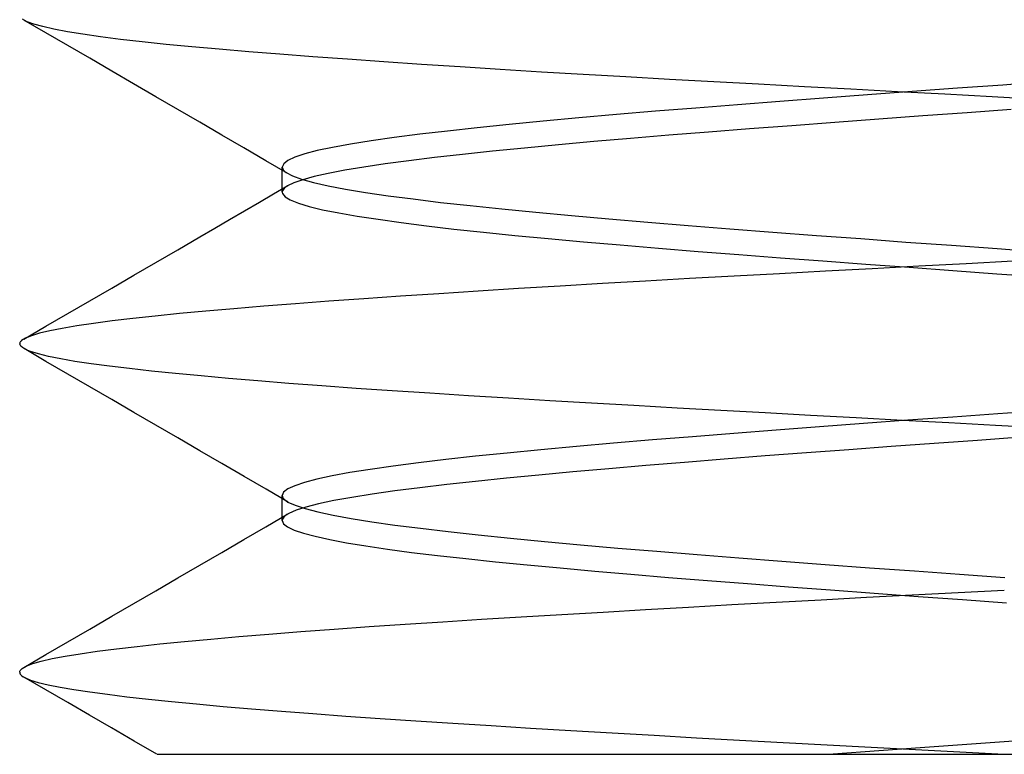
# Model space of a CAD drawing. Header units: millimetres. Extents: x 0 to 93, y 0 to 191.
# Tile 134 of 148: x 84.1 to 85.6, y 184.8 to 185.92. Entities that reach past the tile are written whole.
import ezdxf

# ---------------------------------------------------------------- set-up
doc = ezdxf.new("R2010")
doc.units = ezdxf.units.MM
doc.layers.add('MAIN-2', color=7, linetype='Continuous')

msp = doc.modelspace()

# ---------------------------------------------------------------- linework, layer by layer
at = {"layer": 'MAIN-2'}
for p, q in [((84.1115, 185.9154), (84.1045, 185.9191)), ((84.1115, 185.9154), (84.1045, 185.9191)), ((84.1399, 185.8985), (84.1064, 185.9179)), ((84.1399, 185.8985), (84.1064, 185.9179)), ((84.1218, 185.9117), (84.1115, 185.9154)), ((84.1218, 185.9117), (84.1115, 185.9154)), ((84.1355, 185.9079), (84.1218, 185.9117)), ((84.1355, 185.9079), (84.1218, 185.9117)), ((84.1524, 185.9041), (84.1355, 185.9079)), ((84.1524, 185.9041), (84.1355, 185.9079)), ((84.1733, 185.8791), (84.1399, 185.8985)), ((84.1733, 185.8791), (84.1399, 185.8985)), ((84.1728, 185.9002), (84.1524, 185.9041)), ((84.1728, 185.9002), (84.1524, 185.9041)), ((84.1965, 185.8963), (84.1728, 185.9002)), ((84.1965, 185.8963), (84.1728, 185.9002)), ((84.2235, 185.8924), (84.1965, 185.8963)), ((84.2235, 185.8924), (84.1965, 185.8963)), ((84.2537, 185.8885), (84.2235, 185.8924)), ((84.2537, 185.8885), (84.2235, 185.8924)), ((84.2068, 185.8597), (84.1733, 185.8791)), ((84.2068, 185.8597), (84.1733, 185.8791)), ((84.287, 185.8847), (84.2537, 185.8885)), ((84.287, 185.8847), (84.2537, 185.8885)), ((84.3232, 185.8809), (84.287, 185.8847)), ((84.3232, 185.8809), (84.287, 185.8847)), ((84.3623, 185.8772), (84.3232, 185.8809)), ((84.3623, 185.8772), (84.3232, 185.8809)), ((84.4042, 185.8735), (84.3623, 185.8772)), ((84.4042, 185.8735), (84.3623, 185.8772)), ((84.2403, 185.8403), (84.2068, 185.8597)), ((84.2403, 185.8403), (84.2068, 185.8597)), ((84.449, 185.8697), (84.4042, 185.8735)), ((84.449, 185.8697), (84.4042, 185.8735)), ((84.4966, 185.8659), (84.449, 185.8697)), ((84.4966, 185.8659), (84.449, 185.8697)), ((84.5468, 185.8621), (84.4966, 185.8659)), ((84.5468, 185.8621), (84.4966, 185.8659)), ((84.5996, 185.8583), (84.5468, 185.8621)), ((84.5996, 185.8583), (84.5468, 185.8621)), ((84.6547, 185.8544), (84.5996, 185.8583)), ((84.6547, 185.8544), (84.5996, 185.8583)), ((84.7121, 185.8504), (84.6547, 185.8544)), ((84.7121, 185.8504), (84.6547, 185.8544)), ((84.7713, 185.8465), (84.7121, 185.8504)), ((84.7713, 185.8465), (84.7121, 185.8504)), ((84.8323, 185.8427), (84.7713, 185.8465)), ((84.8323, 185.8427), (84.7713, 185.8465)), ((84.2738, 185.8208), (84.2403, 185.8403)), ((84.2738, 185.8208), (84.2403, 185.8403)), ((84.8948, 185.8388), (84.8323, 185.8427)), ((84.8948, 185.8388), (84.8323, 185.8427)), ((84.9586, 185.835), (84.8948, 185.8388)), ((84.9586, 185.835), (84.8948, 185.8388)), ((85.0237, 185.8313), (84.9586, 185.835)), ((85.0237, 185.8313), (84.9586, 185.835)), ((85.0899, 185.8276), (85.0237, 185.8313)), ((85.0899, 185.8276), (85.0237, 185.8313)), ((84.3074, 185.8013), (84.2738, 185.8208)), ((84.3074, 185.8013), (84.2738, 185.8208)), ((85.1573, 185.8239), (85.0899, 185.8276)), ((85.1573, 185.8239), (85.0899, 185.8276)), ((85.2258, 185.8202), (85.1573, 185.8239)), ((85.2258, 185.8202), (85.1573, 185.8239)), ((85.2955, 185.8164), (85.2258, 185.8202)), ((85.2955, 185.8164), (85.2258, 185.8202)), ((85.3662, 185.8126), (85.2955, 185.8164)), ((85.3662, 185.8126), (85.2955, 185.8164)), ((85.5976, 185.819), (85.5286, 185.814)), ((85.5976, 185.819), (85.5286, 185.814)), ((85.6667, 185.824), (85.5976, 185.819)), ((85.6667, 185.824), (85.5976, 185.819)), ((84.341, 185.7818), (84.3074, 185.8013)), ((84.341, 185.7818), (84.3074, 185.8013)), ((85.3918, 185.804), (85.3245, 185.799)), ((85.3918, 185.804), (85.3245, 185.799)), ((85.4375, 185.8088), (85.3662, 185.8126)), ((85.4375, 185.8088), (85.3662, 185.8126)), ((85.4599, 185.809), (85.3918, 185.804)), ((85.4599, 185.809), (85.3918, 185.804)), ((85.5093, 185.8049), (85.4375, 185.8088)), ((85.5093, 185.8049), (85.4375, 185.8088)), ((85.5286, 185.814), (85.4599, 185.809)), ((85.5286, 185.814), (85.4599, 185.809)), ((85.5813, 185.801), (85.5093, 185.8049)), ((85.5813, 185.801), (85.5093, 185.8049)), ((85.6534, 185.7971), (85.5813, 185.801)), ((85.6534, 185.7971), (85.5813, 185.801)), ((85.1934, 185.789), (85.1301, 185.784)), ((85.1934, 185.789), (85.1301, 185.784)), ((85.2582, 185.794), (85.1934, 185.789)), ((85.2582, 185.794), (85.1934, 185.789)), ((85.3245, 185.799), (85.2582, 185.794)), ((85.3245, 185.799), (85.2582, 185.794)), ((84.3745, 185.7623), (84.341, 185.7818)), ((84.3745, 185.7623), (84.341, 185.7818)), ((85.0092, 185.774), (84.9521, 185.769)), ((85.0092, 185.774), (84.9521, 185.769)), ((85.0686, 185.779), (85.0092, 185.774)), ((85.0686, 185.779), (85.0092, 185.774)), ((85.1301, 185.784), (85.0686, 185.779)), ((85.1301, 185.784), (85.0686, 185.779)), ((85.4758, 185.772), (85.4087, 185.767)), ((85.4758, 185.772), (85.4087, 185.767)), ((85.5433, 185.7769), (85.4758, 185.772)), ((85.5433, 185.7769), (85.4758, 185.772)), ((85.6106, 185.7818), (85.5433, 185.7769)), ((85.6106, 185.7818), (85.5433, 185.7769)), ((84.408, 185.7428), (84.3745, 185.7623)), ((84.408, 185.7428), (84.3745, 185.7623)), ((84.8459, 185.759), (84.7972, 185.754)), ((84.8459, 185.759), (84.7972, 185.754)), ((84.8976, 185.764), (84.8459, 185.759)), ((84.8976, 185.764), (84.8459, 185.759)), ((84.9521, 185.769), (84.8976, 185.764)), ((84.9521, 185.769), (84.8976, 185.764)), ((85.2765, 185.7571), (85.2121, 185.7522)), ((85.2765, 185.7571), (85.2121, 185.7522)), ((85.3421, 185.7621), (85.2765, 185.7571)), ((85.3421, 185.7621), (85.2765, 185.7571)), ((85.4087, 185.767), (85.3421, 185.7621)), ((85.4087, 185.767), (85.3421, 185.7621)), ((84.4415, 185.7234), (84.408, 185.7428)), ((84.4415, 185.7234), (84.408, 185.7428)), ((84.7095, 185.744), (84.6708, 185.739)), ((84.7095, 185.744), (84.6708, 185.739)), ((84.7517, 185.749), (84.7095, 185.744)), ((84.7517, 185.749), (84.7095, 185.744)), ((84.7972, 185.754), (84.7517, 185.749)), ((84.7972, 185.754), (84.7517, 185.749)), ((85.0889, 185.7425), (85.0306, 185.7377)), ((85.0889, 185.7425), (85.0306, 185.7377)), ((85.1495, 185.7474), (85.0889, 185.7425)), ((85.1495, 185.7474), (85.0889, 185.7425)), ((85.2121, 185.7522), (85.1495, 185.7474)), ((85.2121, 185.7522), (85.1495, 185.7474)), ((84.6043, 185.7291), (84.5769, 185.7241)), ((84.6043, 185.7291), (84.5769, 185.7241)), ((84.6357, 185.7341), (84.6043, 185.7291)), ((84.6357, 185.7341), (84.6043, 185.7291)), ((84.6708, 185.739), (84.6357, 185.7341)), ((84.6708, 185.739), (84.6357, 185.7341)), ((84.9209, 185.728), (84.8693, 185.7231)), ((84.9209, 185.728), (84.8693, 185.7231)), ((84.9746, 185.7329), (84.9209, 185.728)), ((84.9746, 185.7329), (84.9209, 185.728)), ((85.0306, 185.7377), (84.9746, 185.7329)), ((85.0306, 185.7377), (84.9746, 185.7329)), ((84.4751, 185.7038), (84.4415, 185.7234)), ((84.4751, 185.7038), (84.4415, 185.7234)), ((84.5344, 185.7141), (84.5194, 185.7091)), ((84.5344, 185.7141), (84.5194, 185.7091)), ((84.5535, 185.7191), (84.5344, 185.7141)), ((84.5535, 185.7191), (84.5344, 185.7141)), ((84.5769, 185.7241), (84.5535, 185.7191)), ((84.5769, 185.7241), (84.5535, 185.7191)), ((84.7746, 185.7133), (84.732, 185.7086)), ((84.7746, 185.7133), (84.732, 185.7086)), ((84.8204, 185.7182), (84.7746, 185.7133)), ((84.8204, 185.7182), (84.7746, 185.7133)), ((84.8693, 185.7231), (84.8204, 185.7182)), ((84.8693, 185.7231), (84.8204, 185.7182)), ((84.5086, 185.6843), (84.4751, 185.7038)), ((84.5086, 185.6843), (84.4751, 185.7038)), ((84.5023, 185.6991), (84.5002, 185.6941)), ((84.5023, 185.6991), (84.5002, 185.6941)), ((84.5088, 185.7041), (84.5023, 185.6991)), ((84.5088, 185.7041), (84.5023, 185.6991)), ((84.5194, 185.7091), (84.5088, 185.7041)), ((84.5194, 185.7091), (84.5088, 185.7041)), ((84.6571, 185.699), (84.6245, 185.6942)), ((84.6571, 185.699), (84.6245, 185.6942)), ((84.6929, 185.7038), (84.6571, 185.699)), ((84.6929, 185.7038), (84.6571, 185.699)), ((84.732, 185.7086), (84.6929, 185.7038)), ((84.732, 185.7086), (84.6929, 185.7038)), ((84.5002, 185.6941), (84.5004, 185.6927)), ((84.5002, 185.6909), (84.5002, 185.6941)), ((84.5002, 185.6941), (84.5004, 185.6927)), ((84.5002, 185.6909), (84.5002, 185.6941)), ((84.5002, 185.6877), (84.5002, 185.6909)), ((84.5002, 185.6877), (84.5002, 185.6909)), ((84.5002, 185.6845), (84.5002, 185.6877)), ((84.5002, 185.6845), (84.5002, 185.6877)), ((84.5002, 185.6813), (84.5002, 185.6845)), ((84.5002, 185.6813), (84.5002, 185.6845)), ((84.5002, 185.6781), (84.5002, 185.6813)), ((84.5002, 185.6781), (84.5002, 185.6813)), ((84.5004, 185.6927), (84.5009, 185.6913)), ((84.5004, 185.6927), (84.5009, 185.6913)), ((84.5009, 185.6913), (84.5017, 185.6899)), ((84.5009, 185.6913), (84.5017, 185.6899)), ((84.5017, 185.6899), (84.5029, 185.6885)), ((84.5017, 185.6899), (84.5029, 185.6885)), ((84.5029, 185.6885), (84.5044, 185.6871)), ((84.5029, 185.6885), (84.5044, 185.6871)), ((84.5044, 185.6871), (84.5062, 185.6857)), ((84.5044, 185.6871), (84.5062, 185.6857)), ((84.5062, 185.6857), (84.5156, 185.6807)), ((84.5062, 185.6857), (84.5156, 185.6807)), ((84.5156, 185.6807), (84.5295, 185.6757)), ((84.5156, 185.6807), (84.5295, 185.6757)), ((84.5488, 185.6797), (84.5313, 185.6749)), ((84.5488, 185.6797), (84.5313, 185.6749)), ((84.5702, 185.6845), (84.5488, 185.6797)), ((84.5702, 185.6845), (84.5488, 185.6797)), ((84.5955, 185.6894), (84.5702, 185.6845)), ((84.5955, 185.6894), (84.5702, 185.6845)), ((84.6245, 185.6942), (84.5955, 185.6894)), ((84.6245, 185.6942), (84.5955, 185.6894)), ((84.4869, 185.6532), (84.5086, 185.6658)), ((84.4869, 185.6532), (84.5086, 185.6658)), ((84.5002, 185.675), (84.5002, 185.6781)), ((84.5002, 185.675), (84.5002, 185.6781)), ((84.5002, 185.6718), (84.5002, 185.675)), ((84.5002, 185.6718), (84.5002, 185.675)), ((84.5002, 185.6686), (84.5002, 185.6718)), ((84.5002, 185.6686), (84.5002, 185.6718)), ((84.5002, 185.6654), (84.5002, 185.6686)), ((84.5002, 185.6654), (84.5002, 185.6686)), ((84.5002, 185.6622), (84.5002, 185.6654)), ((84.5002, 185.6622), (84.5002, 185.6654)), ((84.5079, 185.6654), (84.5051, 185.6635)), ((84.5079, 185.6654), (84.5051, 185.6635)), ((84.5177, 185.6701), (84.5079, 185.6654)), ((84.5177, 185.6701), (84.5079, 185.6654)), ((84.5313, 185.6749), (84.5177, 185.6701)), ((84.5313, 185.6749), (84.5177, 185.6701)), ((84.5295, 185.6757), (84.5476, 185.6706)), ((84.5295, 185.6757), (84.5476, 185.6706)), ((84.5476, 185.6706), (84.5701, 185.6656)), ((84.5476, 185.6706), (84.5701, 185.6656)), ((84.5701, 185.6656), (84.5966, 185.6606)), ((84.5701, 185.6656), (84.5966, 185.6606)), ((84.4653, 185.6406), (84.4869, 185.6532)), ((84.4653, 185.6406), (84.4869, 185.6532)), ((84.5002, 185.6591), (84.5002, 185.6622)), ((84.5002, 185.6591), (84.5002, 185.6622)), ((84.5002, 185.6559), (84.5002, 185.6591)), ((84.5002, 185.6559), (84.5002, 185.6591)), ((84.5005, 185.6577), (84.5002, 185.6558)), ((84.5005, 185.6577), (84.5002, 185.6558)), ((84.5002, 185.6558), (84.5006, 185.6538)), ((84.5002, 185.6558), (84.5006, 185.6538)), ((84.5014, 185.6596), (84.5005, 185.6577)), ((84.5014, 185.6596), (84.5005, 185.6577)), ((84.5006, 185.6538), (84.5044, 185.6489)), ((84.5006, 185.6538), (84.5044, 185.6489)), ((84.5029, 185.6616), (84.5014, 185.6596)), ((84.5029, 185.6616), (84.5014, 185.6596)), ((84.5051, 185.6635), (84.5029, 185.6616)), ((84.5051, 185.6635), (84.5029, 185.6616)), ((84.5966, 185.6606), (84.6271, 185.6555)), ((84.5966, 185.6606), (84.6271, 185.6555)), ((84.6271, 185.6555), (84.6614, 185.6505)), ((84.6271, 185.6555), (84.6614, 185.6505)), ((84.6614, 185.6505), (84.6995, 185.6455)), ((84.6614, 185.6505), (84.6995, 185.6455)), ((84.4426, 185.6274), (84.4653, 185.6406)), ((84.4426, 185.6274), (84.4653, 185.6406)), ((84.5044, 185.6489), (84.5124, 185.644)), ((84.5044, 185.6489), (84.5124, 185.644)), ((84.5124, 185.644), (84.5247, 185.639)), ((84.5124, 185.644), (84.5247, 185.639)), ((84.5247, 185.639), (84.5411, 185.6341)), ((84.5247, 185.639), (84.5411, 185.6341)), ((84.6995, 185.6455), (84.7412, 185.6404)), ((84.6995, 185.6455), (84.7412, 185.6404)), ((84.7412, 185.6404), (84.7863, 185.6354)), ((84.7412, 185.6404), (84.7863, 185.6354)), ((84.7863, 185.6354), (84.8348, 185.6304)), ((84.7863, 185.6354), (84.8348, 185.6304)), ((84.4199, 185.6142), (84.4426, 185.6274)), ((84.4199, 185.6142), (84.4426, 185.6274)), ((84.5411, 185.6341), (84.5616, 185.6292)), ((84.5411, 185.6341), (84.5616, 185.6292)), ((84.5616, 185.6292), (84.5861, 185.6243)), ((84.5616, 185.6292), (84.5861, 185.6243)), ((84.5861, 185.6243), (84.6142, 185.6194)), ((84.5861, 185.6243), (84.6142, 185.6194)), ((84.6142, 185.6194), (84.646, 185.6146)), ((84.6142, 185.6194), (84.646, 185.6146)), ((84.8348, 185.6304), (84.8863, 185.6253)), ((84.8348, 185.6304), (84.8863, 185.6253)), ((84.8863, 185.6253), (84.9407, 185.6203)), ((84.8863, 185.6253), (84.9407, 185.6203)), ((84.9407, 185.6203), (84.9977, 185.6152)), ((84.9407, 185.6203), (84.9977, 185.6152)), ((84.3972, 185.601), (84.4199, 185.6142)), ((84.3972, 185.601), (84.4199, 185.6142)), ((84.646, 185.6146), (84.6813, 185.6097)), ((84.646, 185.6146), (84.6813, 185.6097)), ((84.6813, 185.6097), (84.7199, 185.6048)), ((84.6813, 185.6097), (84.7199, 185.6048)), ((84.7199, 185.6048), (84.7617, 185.5998)), ((84.7199, 185.6048), (84.7617, 185.5998)), ((84.9977, 185.6152), (85.0571, 185.6102)), ((84.9977, 185.6152), (85.0571, 185.6102)), ((85.0571, 185.6102), (85.1187, 185.6052)), ((85.0571, 185.6102), (85.1187, 185.6052)), ((85.1187, 185.6052), (85.1821, 185.6001)), ((85.1187, 185.6052), (85.1821, 185.6001)), ((84.3745, 185.5878), (84.3972, 185.601)), ((84.3745, 185.5878), (84.3972, 185.601)), ((84.7617, 185.5998), (84.8067, 185.595)), ((84.7617, 185.5998), (84.8067, 185.595)), ((84.8067, 185.595), (84.8546, 185.5901)), ((84.8067, 185.595), (84.8546, 185.5901)), ((84.8546, 185.5901), (84.9053, 185.5853)), ((84.8546, 185.5901), (84.9053, 185.5853)), ((85.1821, 185.6001), (85.2472, 185.5951)), ((85.1821, 185.6001), (85.2472, 185.5951)), ((85.2472, 185.5951), (85.3138, 185.5901)), ((85.2472, 185.5951), (85.3138, 185.5901)), ((85.3138, 185.5901), (85.3816, 185.5851)), ((85.3138, 185.5901), (85.3816, 185.5851)), ((84.341, 185.5683), (84.3745, 185.5878)), ((84.341, 185.5683), (84.3745, 185.5878)), ((84.9053, 185.5853), (84.9589, 185.5805)), ((84.9053, 185.5853), (84.9589, 185.5805)), ((84.9589, 185.5805), (85.015, 185.5757)), ((84.9589, 185.5805), (85.015, 185.5757)), ((85.015, 185.5757), (85.0734, 185.5707)), ((85.015, 185.5757), (85.0734, 185.5707)), ((85.3816, 185.5851), (85.4502, 185.58)), ((85.3816, 185.5851), (85.4502, 185.58)), ((85.4502, 185.58), (85.5194, 185.575)), ((85.4502, 185.58), (85.5194, 185.575)), ((85.5194, 185.575), (85.5889, 185.5699)), ((85.5194, 185.575), (85.5889, 185.5699)), ((84.3074, 185.5489), (84.341, 185.5683)), ((84.3074, 185.5489), (84.341, 185.5683)), ((85.0734, 185.5707), (85.1337, 185.5658)), ((85.0734, 185.5707), (85.1337, 185.5658)), ((85.1337, 185.5658), (85.1956, 185.5609)), ((85.1337, 185.5658), (85.1956, 185.5609)), ((85.1956, 185.5609), (85.2589, 185.556)), ((85.1956, 185.5609), (85.2589, 185.556)), ((85.5889, 185.5699), (85.6585, 185.5649)), ((85.5889, 185.5699), (85.6585, 185.5649)), ((84.2739, 185.5294), (84.3074, 185.5489)), ((84.2739, 185.5294), (84.3074, 185.5489)), ((85.2589, 185.556), (85.3234, 185.5511)), ((85.2589, 185.556), (85.3234, 185.5511)), ((85.3234, 185.5511), (85.3889, 185.5463)), ((85.3234, 185.5511), (85.3889, 185.5463)), ((85.3889, 185.5463), (85.455, 185.5415)), ((85.3889, 185.5463), (85.455, 185.5415)), ((85.5418, 185.5469), (85.47, 185.5431)), ((85.5418, 185.5469), (85.47, 185.5431)), ((85.6137, 185.5507), (85.5418, 185.5469)), ((85.6137, 185.5507), (85.5418, 185.5469)), ((84.2403, 185.5099), (84.2739, 185.5294)), ((84.2403, 185.5099), (84.2739, 185.5294)), ((85.2578, 185.5317), (85.1887, 185.528)), ((85.2578, 185.5317), (85.1887, 185.528)), ((85.3278, 185.5355), (85.2578, 185.5317)), ((85.3278, 185.5355), (85.2578, 185.5317)), ((85.3986, 185.5393), (85.3278, 185.5355)), ((85.3986, 185.5393), (85.3278, 185.5355)), ((85.47, 185.5431), (85.3986, 185.5393)), ((85.47, 185.5431), (85.3986, 185.5393)), ((85.455, 185.5415), (85.5217, 185.5367)), ((85.455, 185.5415), (85.5217, 185.5367)), ((85.5217, 185.5367), (85.5885, 185.5318)), ((85.5217, 185.5367), (85.5885, 185.5318)), ((85.5885, 185.5318), (85.6555, 185.5269)), ((85.5885, 185.5318), (85.6555, 185.5269)), ((84.9879, 185.5166), (84.9234, 185.5128)), ((84.9879, 185.5166), (84.9234, 185.5128)), ((85.0537, 185.5204), (84.9879, 185.5166)), ((85.0537, 185.5204), (84.9879, 185.5166)), ((85.1207, 185.5242), (85.0537, 185.5204)), ((85.1207, 185.5242), (85.0537, 185.5204)), ((85.1887, 185.528), (85.1207, 185.5242)), ((85.1887, 185.528), (85.1207, 185.5242)), ((84.2068, 185.4905), (84.2403, 185.5099)), ((84.2068, 185.4905), (84.2403, 185.5099)), ((84.7385, 185.5013), (84.6805, 185.4975)), ((84.7385, 185.5013), (84.6805, 185.4975)), ((84.7985, 185.5052), (84.7385, 185.5013)), ((84.7985, 185.5052), (84.7385, 185.5013)), ((84.8602, 185.509), (84.7985, 185.5052)), ((84.8602, 185.509), (84.7985, 185.5052)), ((84.9234, 185.5128), (84.8602, 185.509)), ((84.9234, 185.5128), (84.8602, 185.509)), ((84.1734, 185.4711), (84.2068, 185.4905)), ((84.1734, 185.4711), (84.2068, 185.4905)), ((84.5202, 185.486), (84.472, 185.4823)), ((84.5202, 185.486), (84.472, 185.4823)), ((84.5711, 185.4898), (84.5202, 185.486)), ((84.5711, 185.4898), (84.5202, 185.486)), ((84.6246, 185.4937), (84.5711, 185.4898)), ((84.6246, 185.4937), (84.5711, 185.4898)), ((84.6805, 185.4975), (84.6246, 185.4937)), ((84.6805, 185.4975), (84.6246, 185.4937)), ((84.1399, 185.4517), (84.1734, 185.4711)), ((84.1399, 185.4517), (84.1734, 185.4711)), ((84.3438, 185.4711), (84.3067, 185.4673)), ((84.3438, 185.4711), (84.3067, 185.4673)), ((84.3837, 185.4748), (84.3438, 185.4711)), ((84.3837, 185.4748), (84.3438, 185.4711)), ((84.4264, 185.4785), (84.3837, 185.4748)), ((84.4264, 185.4785), (84.3837, 185.4748)), ((84.472, 185.4823), (84.4264, 185.4785)), ((84.472, 185.4823), (84.4264, 185.4785)), ((84.2124, 185.456), (84.1871, 185.4522)), ((84.2124, 185.456), (84.1871, 185.4522)), ((84.2409, 185.4598), (84.2124, 185.456)), ((84.2409, 185.4598), (84.2124, 185.456)), ((84.2724, 185.4636), (84.2409, 185.4598)), ((84.2724, 185.4636), (84.2409, 185.4598)), ((84.3067, 185.4673), (84.2724, 185.4636)), ((84.3067, 185.4673), (84.2724, 185.4636)), ((84.1065, 185.4323), (84.1399, 185.4517)), ((84.1065, 185.4323), (84.1399, 185.4517)), ((84.1304, 185.441), (84.118, 185.4373)), ((84.1304, 185.441), (84.118, 185.4373)), ((84.146, 185.4447), (84.1304, 185.441)), ((84.146, 185.4447), (84.1304, 185.441)), ((84.1649, 185.4484), (84.146, 185.4447)), ((84.1649, 185.4484), (84.146, 185.4447)), ((84.1871, 185.4522), (84.1649, 185.4484)), ((84.1871, 185.4522), (84.1649, 185.4484)), ((84.1003, 185.4259), (84.1002, 185.4252)), ((84.1003, 185.4259), (84.1002, 185.4252)), ((84.1007, 185.4232), (84.1002, 185.4252)), ((84.1007, 185.4232), (84.1002, 185.4252)), ((84.1006, 185.4268), (84.1003, 185.4259)), ((84.1006, 185.4268), (84.1003, 185.4259)), ((84.101, 185.4276), (84.1006, 185.4268)), ((84.101, 185.4276), (84.1006, 185.4268)), ((84.1015, 185.4283), (84.101, 185.4276)), ((84.1015, 185.4283), (84.101, 185.4276)), ((84.1022, 185.4291), (84.1015, 185.4283)), ((84.1022, 185.4291), (84.1015, 185.4283)), ((84.103, 185.4299), (84.1022, 185.4291)), ((84.103, 185.4299), (84.1022, 185.4291)), ((84.1089, 185.4336), (84.103, 185.4299)), ((84.1089, 185.4336), (84.103, 185.4299)), ((84.118, 185.4373), (84.1089, 185.4336)), ((84.118, 185.4373), (84.1089, 185.4336)), ((84.102, 185.4212), (84.1007, 185.4232)), ((84.102, 185.4212), (84.1007, 185.4232)), ((84.1043, 185.4193), (84.102, 185.4212)), ((84.1043, 185.4193), (84.102, 185.4212)), ((84.1075, 185.4173), (84.1043, 185.4193)), ((84.1075, 185.4173), (84.1043, 185.4193)), ((84.1402, 185.3983), (84.1068, 185.4177)), ((84.1402, 185.3983), (84.1068, 185.4177)), ((84.1116, 185.4153), (84.1075, 185.4173)), ((84.1116, 185.4153), (84.1075, 185.4173)), ((84.1167, 185.4133), (84.1116, 185.4153)), ((84.1167, 185.4133), (84.1116, 185.4153)), ((84.1287, 185.4095), (84.1167, 185.4133)), ((84.1287, 185.4095), (84.1167, 185.4133)), ((84.1441, 185.4057), (84.1287, 185.4095)), ((84.1441, 185.4057), (84.1287, 185.4095)), ((84.1737, 185.3789), (84.1402, 185.3983)), ((84.1737, 185.3789), (84.1402, 185.3983)), ((84.1627, 185.4019), (84.1441, 185.4057)), ((84.1627, 185.4019), (84.1441, 185.4057)), ((84.1844, 185.3981), (84.1627, 185.4019)), ((84.1844, 185.3981), (84.1627, 185.4019)), ((84.2091, 185.3945), (84.1844, 185.3981)), ((84.2091, 185.3945), (84.1844, 185.3981)), ((84.2369, 185.3908), (84.2091, 185.3945)), ((84.2369, 185.3908), (84.2091, 185.3945)), ((84.2676, 185.3872), (84.2369, 185.3908)), ((84.2676, 185.3872), (84.2369, 185.3908)), ((84.3011, 185.3835), (84.2676, 185.3872)), ((84.3011, 185.3835), (84.2676, 185.3872)), ((84.3374, 185.3799), (84.3011, 185.3835)), ((84.3374, 185.3799), (84.3011, 185.3835)), ((84.3764, 185.3762), (84.3374, 185.3799)), ((84.3764, 185.3762), (84.3374, 185.3799)), ((84.2072, 185.3595), (84.1737, 185.3789)), ((84.2072, 185.3595), (84.1737, 185.3789)), ((84.4183, 185.3724), (84.3764, 185.3762)), ((84.4183, 185.3724), (84.3764, 185.3762)), ((84.4629, 185.3686), (84.4183, 185.3724)), ((84.4629, 185.3686), (84.4183, 185.3724)), ((84.5102, 185.3648), (84.4629, 185.3686)), ((84.5102, 185.3648), (84.4629, 185.3686)), ((84.5602, 185.361), (84.5102, 185.3648)), ((84.5602, 185.361), (84.5102, 185.3648)), ((84.2406, 185.34), (84.2072, 185.3595)), ((84.2406, 185.34), (84.2072, 185.3595)), ((84.6127, 185.3572), (84.5602, 185.361)), ((84.6127, 185.3572), (84.5602, 185.361)), ((84.6677, 185.3533), (84.6127, 185.3572)), ((84.6677, 185.3533), (84.6127, 185.3572)), ((84.7248, 185.3496), (84.6677, 185.3533)), ((84.7248, 185.3496), (84.6677, 185.3533)), ((84.784, 185.3458), (84.7248, 185.3496)), ((84.784, 185.3458), (84.7248, 185.3496)), ((84.2742, 185.3206), (84.2406, 185.34)), ((84.2742, 185.3206), (84.2406, 185.34)), ((84.845, 185.3421), (84.784, 185.3458)), ((84.845, 185.3421), (84.784, 185.3458)), ((84.9075, 185.3383), (84.845, 185.3421)), ((84.9075, 185.3383), (84.845, 185.3421)), ((84.9712, 185.3346), (84.9075, 185.3383)), ((84.9712, 185.3346), (84.9075, 185.3383)), ((85.0359, 185.3309), (84.9712, 185.3346)), ((85.0359, 185.3309), (84.9712, 185.3346)), ((84.3077, 185.3011), (84.2742, 185.3206)), ((84.3077, 185.3011), (84.2742, 185.3206)), ((85.1016, 185.3272), (85.0359, 185.3309)), ((85.1016, 185.3272), (85.0359, 185.3309)), ((85.1682, 185.3234), (85.1016, 185.3272)), ((85.1682, 185.3234), (85.1016, 185.3272)), ((85.2359, 185.3197), (85.1682, 185.3234)), ((85.2359, 185.3197), (85.1682, 185.3234)), ((85.3047, 185.3159), (85.2359, 185.3197)), ((85.3047, 185.3159), (85.2359, 185.3197)), ((85.6589, 185.3234), (85.5901, 185.3184)), ((85.6589, 185.3234), (85.5901, 185.3184)), ((85.3743, 185.3121), (85.3047, 185.3159)), ((85.3743, 185.3121), (85.3047, 185.3159)), ((85.4447, 185.3083), (85.3743, 185.3121)), ((85.4447, 185.3083), (85.3743, 185.3121)), ((85.453, 185.3085), (85.3853, 185.3035)), ((85.453, 185.3085), (85.3853, 185.3035)), ((85.5156, 185.3045), (85.4447, 185.3083)), ((85.5156, 185.3045), (85.4447, 185.3083)), ((85.5214, 185.3134), (85.453, 185.3085)), ((85.5214, 185.3134), (85.453, 185.3085)), ((85.5867, 185.3007), (85.5156, 185.3045)), ((85.5867, 185.3007), (85.5156, 185.3045)), ((85.5901, 185.3184), (85.5214, 185.3134)), ((85.5901, 185.3184), (85.5214, 185.3134)), ((84.3413, 185.2816), (84.3077, 185.3011)), ((84.3413, 185.2816), (84.3077, 185.3011)), ((85.2524, 185.2935), (85.1879, 185.2886)), ((85.2524, 185.2935), (85.1879, 185.2886)), ((85.3183, 185.2985), (85.2524, 185.2935)), ((85.3183, 185.2985), (85.2524, 185.2935)), ((85.3853, 185.3035), (85.3183, 185.2985)), ((85.3853, 185.3035), (85.3183, 185.2985)), ((85.6579, 185.297), (85.5867, 185.3007)), ((85.6579, 185.297), (85.5867, 185.3007)), ((84.3748, 185.2621), (84.3413, 185.2816)), ((84.3748, 185.2621), (84.3413, 185.2816)), ((85.0639, 185.2786), (85.0049, 185.2737)), ((85.0639, 185.2786), (85.0049, 185.2737)), ((85.125, 185.2836), (85.0639, 185.2786)), ((85.125, 185.2836), (85.0639, 185.2786)), ((85.1879, 185.2886), (85.125, 185.2836)), ((85.1879, 185.2886), (85.125, 185.2836)), ((85.5591, 185.2779), (85.4933, 185.2731)), ((85.5591, 185.2779), (85.4933, 185.2731)), ((85.6251, 185.2828), (85.5591, 185.2779)), ((85.6251, 185.2828), (85.5591, 185.2779)), ((84.4083, 185.2426), (84.3748, 185.2621)), ((84.4083, 185.2426), (84.3748, 185.2621)), ((84.8942, 185.2637), (84.8429, 185.2587)), ((84.8942, 185.2637), (84.8429, 185.2587)), ((84.9483, 185.2687), (84.8942, 185.2637)), ((84.9483, 185.2687), (84.8942, 185.2637)), ((85.0049, 185.2737), (84.9483, 185.2687)), ((85.0049, 185.2737), (84.9483, 185.2687)), ((85.3631, 185.2636), (85.2989, 185.2589)), ((85.3631, 185.2636), (85.2989, 185.2589)), ((85.4279, 185.2684), (85.3631, 185.2636)), ((85.4279, 185.2684), (85.3631, 185.2636)), ((85.4933, 185.2731), (85.4279, 185.2684)), ((85.4933, 185.2731), (85.4279, 185.2684)), ((84.7494, 185.2488), (84.7075, 185.2438)), ((84.7494, 185.2488), (84.7075, 185.2438)), ((84.7946, 185.2538), (84.7494, 185.2488)), ((84.7946, 185.2538), (84.7494, 185.2488)), ((84.8429, 185.2587), (84.7946, 185.2538)), ((84.8429, 185.2587), (84.7946, 185.2538)), ((85.1128, 185.2445), (85.0541, 185.2396)), ((85.1128, 185.2445), (85.0541, 185.2396)), ((85.1735, 185.2493), (85.1128, 185.2445)), ((85.1735, 185.2493), (85.1128, 185.2445)), ((85.2357, 185.2542), (85.1735, 185.2493)), ((85.2357, 185.2542), (85.1735, 185.2493)), ((85.2989, 185.2589), (85.2357, 185.2542)), ((85.2989, 185.2589), (85.2357, 185.2542)), ((84.4419, 185.2231), (84.4083, 185.2426)), ((84.4419, 185.2231), (84.4083, 185.2426)), ((84.6342, 185.2338), (84.6031, 185.2289)), ((84.6342, 185.2338), (84.6031, 185.2289)), ((84.669, 185.2388), (84.6342, 185.2338)), ((84.669, 185.2388), (84.6342, 185.2338)), ((84.7075, 185.2438), (84.669, 185.2388)), ((84.7075, 185.2438), (84.669, 185.2388)), ((84.943, 185.2299), (84.891, 185.2251)), ((84.943, 185.2299), (84.891, 185.2251)), ((84.9974, 185.2347), (84.943, 185.2299)), ((84.9974, 185.2347), (84.943, 185.2299)), ((85.0541, 185.2396), (84.9974, 185.2347)), ((85.0541, 185.2396), (84.9974, 185.2347)), ((84.4754, 185.2036), (84.4419, 185.2231)), ((84.4754, 185.2036), (84.4419, 185.2231)), ((84.553, 185.2189), (84.5341, 185.2139)), ((84.553, 185.2189), (84.5341, 185.2139)), ((84.576, 185.2239), (84.553, 185.2189)), ((84.576, 185.2239), (84.553, 185.2189)), ((84.6031, 185.2289), (84.576, 185.2239)), ((84.6031, 185.2289), (84.576, 185.2239)), ((84.7947, 185.2156), (84.7506, 185.2108)), ((84.7947, 185.2156), (84.7506, 185.2108)), ((84.8415, 185.2204), (84.7947, 185.2156)), ((84.8415, 185.2204), (84.7947, 185.2156)), ((84.891, 185.2251), (84.8415, 185.2204)), ((84.891, 185.2251), (84.8415, 185.2204)), ((84.5089, 185.1841), (84.4754, 185.2036)), ((84.5089, 185.1841), (84.4754, 185.2036)), ((84.5086, 185.204), (84.5022, 185.199)), ((84.5086, 185.204), (84.5022, 185.199)), ((84.5193, 185.209), (84.5086, 185.204)), ((84.5193, 185.209), (84.5086, 185.204)), ((84.5341, 185.2139), (84.5193, 185.209)), ((84.5341, 185.2139), (84.5193, 185.209)), ((84.6715, 185.201), (84.6369, 185.196)), ((84.6715, 185.201), (84.6369, 185.196)), ((84.7095, 185.2059), (84.6715, 185.201)), ((84.7095, 185.2059), (84.6715, 185.201)), ((84.7506, 185.2108), (84.7095, 185.2059)), ((84.7506, 185.2108), (84.7095, 185.2059)), ((84.5022, 185.199), (84.5001, 185.194)), ((84.5022, 185.199), (84.5001, 185.194)), ((84.5001, 185.194), (84.5003, 185.1924)), ((84.5001, 185.1908), (84.5001, 185.194)), ((84.5001, 185.194), (84.5003, 185.1924)), ((84.5001, 185.1908), (84.5001, 185.194)), ((84.5001, 185.1877), (84.5001, 185.1908)), ((84.5001, 185.1877), (84.5001, 185.1908)), ((84.5001, 185.1845), (84.5001, 185.1877)), ((84.5001, 185.1845), (84.5001, 185.1877)), ((84.5001, 185.1813), (84.5001, 185.1845)), ((84.5001, 185.1813), (84.5001, 185.1845)), ((84.5003, 185.1924), (84.5011, 185.1907)), ((84.5003, 185.1924), (84.5011, 185.1907)), ((84.5011, 185.1907), (84.5023, 185.1891)), ((84.5011, 185.1907), (84.5023, 185.1891)), ((84.5023, 185.1891), (84.5039, 185.1874)), ((84.5023, 185.1891), (84.5039, 185.1874)), ((84.5039, 185.1874), (84.5061, 185.1857)), ((84.5039, 185.1874), (84.5061, 185.1857)), ((84.5061, 185.1857), (84.5088, 185.1841)), ((84.5061, 185.1857), (84.5088, 185.1841)), ((84.5787, 185.1862), (84.5554, 185.1813)), ((84.5787, 185.1862), (84.5554, 185.1813)), ((84.6059, 185.1911), (84.5787, 185.1862)), ((84.6059, 185.1911), (84.5787, 185.1862)), ((84.6369, 185.196), (84.6059, 185.1911)), ((84.6369, 185.196), (84.6059, 185.1911)), ((84.5001, 185.1781), (84.5001, 185.1813)), ((84.5001, 185.1781), (84.5001, 185.1813)), ((84.5001, 185.1749), (84.5001, 185.1781)), ((84.5001, 185.1749), (84.5001, 185.1781)), ((84.5001, 185.1717), (84.5001, 185.1749)), ((84.5001, 185.1717), (84.5001, 185.1749)), ((84.5001, 185.1685), (84.5001, 185.1717)), ((84.5001, 185.1685), (84.5001, 185.1717)), ((84.5088, 185.1841), (84.5197, 185.1791)), ((84.5088, 185.1841), (84.5197, 185.1791)), ((84.5212, 185.1716), (84.5101, 185.1667)), ((84.5212, 185.1716), (84.5101, 185.1667)), ((84.5197, 185.1791), (84.5349, 185.1741)), ((84.5197, 185.1791), (84.5349, 185.1741)), ((84.5363, 185.1765), (84.5212, 185.1716)), ((84.5363, 185.1765), (84.5212, 185.1716)), ((84.5349, 185.1741), (84.5543, 185.1691)), ((84.5349, 185.1741), (84.5543, 185.1691)), ((84.5554, 185.1813), (84.5363, 185.1765)), ((84.5554, 185.1813), (84.5363, 185.1765)), ((84.4753, 185.1465), (84.5088, 185.166)), ((84.4753, 185.1465), (84.5088, 185.166)), ((84.5001, 185.1654), (84.5001, 185.1685)), ((84.5001, 185.1654), (84.5001, 185.1685)), ((84.5001, 185.1622), (84.5001, 185.1654)), ((84.5001, 185.1622), (84.5001, 185.1654)), ((84.5001, 185.159), (84.5001, 185.1622)), ((84.5001, 185.159), (84.5001, 185.1622)), ((84.5001, 185.1558), (84.5001, 185.159)), ((84.5001, 185.1558), (84.5001, 185.159)), ((84.5004, 185.1576), (84.5001, 185.1558)), ((84.5004, 185.1576), (84.5001, 185.1558)), ((84.5001, 185.1558), (84.5021, 185.151)), ((84.5001, 185.1558), (84.5021, 185.151)), ((84.5013, 185.1594), (84.5004, 185.1576)), ((84.5013, 185.1594), (84.5004, 185.1576)), ((84.5026, 185.1613), (84.5013, 185.1594)), ((84.5026, 185.1613), (84.5013, 185.1594)), ((84.5046, 185.1631), (84.5026, 185.1613)), ((84.5046, 185.1631), (84.5026, 185.1613)), ((84.5071, 185.1649), (84.5046, 185.1631)), ((84.5071, 185.1649), (84.5046, 185.1631)), ((84.5101, 185.1667), (84.5071, 185.1649)), ((84.5101, 185.1667), (84.5071, 185.1649)), ((84.5543, 185.1691), (84.5777, 185.1641)), ((84.5543, 185.1691), (84.5777, 185.1641)), ((84.5777, 185.1641), (84.6052, 185.1591)), ((84.5777, 185.1641), (84.6052, 185.1591)), ((84.6052, 185.1591), (84.6366, 185.1541)), ((84.6052, 185.1591), (84.6366, 185.1541)), ((84.4417, 185.127), (84.4753, 185.1465)), ((84.4417, 185.127), (84.4753, 185.1465)), ((84.5021, 185.151), (84.5081, 185.1462)), ((84.5021, 185.151), (84.5081, 185.1462)), ((84.5081, 185.1462), (84.5182, 185.1414)), ((84.5081, 185.1462), (84.5182, 185.1414)), ((84.5182, 185.1414), (84.5323, 185.1367)), ((84.5182, 185.1414), (84.5323, 185.1367)), ((84.6366, 185.1541), (84.6717, 185.1491)), ((84.6366, 185.1541), (84.6717, 185.1491)), ((84.6717, 185.1491), (84.7105, 185.1441)), ((84.6717, 185.1491), (84.7105, 185.1441)), ((84.7105, 185.1441), (84.753, 185.1391)), ((84.7105, 185.1441), (84.753, 185.1391)), ((84.4082, 185.1075), (84.4417, 185.127)), ((84.4082, 185.1075), (84.4417, 185.127)), ((84.5323, 185.1367), (84.5505, 185.1319)), ((84.5323, 185.1367), (84.5505, 185.1319)), ((84.5505, 185.1319), (84.5725, 185.127)), ((84.5505, 185.1319), (84.5725, 185.127)), ((84.5725, 185.127), (84.5982, 185.1221)), ((84.5725, 185.127), (84.5982, 185.1221)), ((84.753, 185.1391), (84.7987, 185.1341)), ((84.753, 185.1391), (84.7987, 185.1341)), ((84.7987, 185.1341), (84.8477, 185.1291)), ((84.7987, 185.1341), (84.8477, 185.1291)), ((84.8477, 185.1291), (84.8996, 185.1241)), ((84.8477, 185.1291), (84.8996, 185.1241)), ((84.5982, 185.1221), (84.6276, 185.1172)), ((84.5982, 185.1221), (84.6276, 185.1172)), ((84.6276, 185.1172), (84.6605, 185.1124)), ((84.6276, 185.1172), (84.6605, 185.1124)), ((84.6605, 185.1124), (84.697, 185.1075)), ((84.6605, 185.1124), (84.697, 185.1075)), ((84.8996, 185.1241), (84.9542, 185.1191)), ((84.8996, 185.1241), (84.9542, 185.1191)), ((84.9542, 185.1191), (85.0114, 185.1141)), ((84.9542, 185.1191), (85.0114, 185.1141)), ((85.0114, 185.1141), (85.0709, 185.1091)), ((85.0114, 185.1141), (85.0709, 185.1091)), ((84.3747, 185.088), (84.4082, 185.1075)), ((84.3747, 185.088), (84.4082, 185.1075)), ((84.697, 185.1075), (84.7368, 185.1027)), ((84.697, 185.1075), (84.7368, 185.1027)), ((84.7368, 185.1027), (84.7797, 185.098)), ((84.7368, 185.1027), (84.7797, 185.098)), ((84.7797, 185.098), (84.8252, 185.0932)), ((84.7797, 185.098), (84.8252, 185.0932)), ((85.0709, 185.1091), (85.1324, 185.1041)), ((85.0709, 185.1091), (85.1324, 185.1041)), ((85.1324, 185.1041), (85.1958, 185.0991)), ((85.1324, 185.1041), (85.1958, 185.0991)), ((85.1958, 185.0991), (85.2609, 185.0941)), ((85.1958, 185.0991), (85.2609, 185.0941)), ((84.3411, 185.0685), (84.3747, 185.088)), ((84.3411, 185.0685), (84.3747, 185.088)), ((84.8252, 185.0932), (84.8731, 185.0885)), ((84.8252, 185.0932), (84.8731, 185.0885)), ((84.8731, 185.0885), (84.9233, 185.0837)), ((84.8731, 185.0885), (84.9233, 185.0837)), ((84.9233, 185.0837), (84.9761, 185.0789)), ((84.9233, 185.0837), (84.9761, 185.0789)), ((85.2609, 185.0941), (85.3273, 185.0891)), ((85.2609, 185.0941), (85.3273, 185.0891)), ((85.3273, 185.0891), (85.3948, 185.0841)), ((85.3273, 185.0891), (85.3948, 185.0841)), ((85.3948, 185.0841), (85.463, 185.0791)), ((85.3948, 185.0841), (85.463, 185.0791)), ((84.3076, 185.049), (84.3411, 185.0685)), ((84.3076, 185.049), (84.3411, 185.0685)), ((84.9761, 185.0789), (85.0313, 185.0741)), ((84.9761, 185.0789), (85.0313, 185.0741)), ((85.0313, 185.0741), (85.0887, 185.0694)), ((85.0313, 185.0741), (85.0887, 185.0694)), ((85.0887, 185.0694), (85.1479, 185.0646)), ((85.0887, 185.0694), (85.1479, 185.0646)), ((85.1479, 185.0646), (85.2088, 185.0599)), ((85.1479, 185.0646), (85.2088, 185.0599)), ((85.463, 185.0791), (85.5319, 185.0741)), ((85.463, 185.0791), (85.5319, 185.0741)), ((85.5319, 185.0741), (85.6009, 185.0691)), ((85.5319, 185.0741), (85.6009, 185.0691)), ((85.2088, 185.0599), (85.2712, 185.0551)), ((85.2088, 185.0599), (85.2712, 185.0551)), ((85.2712, 185.0551), (85.3355, 185.0504)), ((85.2712, 185.0551), (85.3355, 185.0504)), ((85.3355, 185.0504), (85.4016, 185.0454)), ((85.3355, 185.0504), (85.4016, 185.0454)), ((85.5298, 185.0464), (85.6, 185.0501)), ((85.5298, 185.0464), (85.6, 185.0501)), ((84.274, 185.0295), (84.3076, 185.049)), ((84.274, 185.0295), (84.3076, 185.049)), ((85.2526, 185.0316), (85.321, 185.0353)), ((85.2526, 185.0316), (85.321, 185.0353)), ((85.321, 185.0353), (85.3901, 185.039)), ((85.321, 185.0353), (85.3901, 185.039)), ((85.3901, 185.039), (85.4597, 185.0427)), ((85.3901, 185.039), (85.4597, 185.0427)), ((85.4016, 185.0454), (85.4688, 185.0405)), ((85.4016, 185.0454), (85.4688, 185.0405)), ((85.4597, 185.0427), (85.5298, 185.0464)), ((85.4597, 185.0427), (85.5298, 185.0464)), ((85.4688, 185.0405), (85.5363, 185.0355)), ((85.4688, 185.0405), (85.5363, 185.0355)), ((85.5363, 185.0355), (85.6035, 185.0306)), ((85.5363, 185.0355), (85.6035, 185.0306)), ((84.2405, 185.0101), (84.274, 185.0295)), ((84.2405, 185.0101), (84.274, 185.0295)), ((84.989, 185.0166), (85.0534, 185.0204)), ((84.989, 185.0166), (85.0534, 185.0204)), ((85.0534, 185.0204), (85.1188, 185.0241)), ((85.0534, 185.0204), (85.1188, 185.0241)), ((85.1188, 185.0241), (85.1852, 185.0279)), ((85.1188, 185.0241), (85.1852, 185.0279)), ((85.1852, 185.0279), (85.2526, 185.0316)), ((85.1852, 185.0279), (85.2526, 185.0316)), ((84.2071, 184.9906), (84.2405, 185.0101)), ((84.2071, 184.9906), (84.2405, 185.0101)), ((84.7447, 185.0018), (84.8035, 185.0055)), ((84.7447, 185.0018), (84.8035, 185.0055)), ((84.8035, 185.0055), (84.864, 185.0092)), ((84.8035, 185.0055), (84.864, 185.0092)), ((84.864, 185.0092), (84.9259, 185.0129)), ((84.864, 185.0092), (84.9259, 185.0129)), ((84.9259, 185.0129), (84.989, 185.0166)), ((84.9259, 185.0129), (84.989, 185.0166)), ((84.1736, 184.9712), (84.2071, 184.9906)), ((84.1736, 184.9712), (84.2071, 184.9906)), ((84.5283, 184.9869), (84.5793, 184.9906)), ((84.5283, 184.9869), (84.5793, 184.9906)), ((84.5793, 184.9906), (84.6324, 184.9944)), ((84.5793, 184.9906), (84.6324, 184.9944)), ((84.6324, 184.9944), (84.6876, 184.9981)), ((84.6324, 184.9944), (84.6876, 184.9981)), ((84.6876, 184.9981), (84.7447, 185.0018)), ((84.6876, 184.9981), (84.7447, 185.0018)), ((84.351, 184.9717), (84.3911, 184.9755)), ((84.351, 184.9717), (84.3911, 184.9755)), ((84.3911, 184.9755), (84.434, 184.9793)), ((84.3911, 184.9755), (84.434, 184.9793)), ((84.434, 184.9793), (84.4798, 184.9831)), ((84.434, 184.9793), (84.4798, 184.9831)), ((84.4798, 184.9831), (84.5283, 184.9869)), ((84.4798, 184.9831), (84.5283, 184.9869)), ((84.1401, 184.9518), (84.1736, 184.9712)), ((84.1401, 184.9518), (84.1736, 184.9712)), ((84.2183, 184.9568), (84.2474, 184.9605)), ((84.2183, 184.9568), (84.2474, 184.9605)), ((84.2474, 184.9605), (84.2793, 184.9642)), ((84.2474, 184.9605), (84.2793, 184.9642)), ((84.2793, 184.9642), (84.3138, 184.968)), ((84.2793, 184.9642), (84.3138, 184.968)), ((84.3138, 184.968), (84.351, 184.9717)), ((84.3138, 184.968), (84.351, 184.9717)), ((84.1067, 184.9324), (84.1401, 184.9518)), ((84.1067, 184.9324), (84.1401, 184.9518)), ((84.1331, 184.942), (84.1495, 184.9457)), ((84.1331, 184.942), (84.1495, 184.9457)), ((84.1495, 184.9457), (84.1693, 184.9494)), ((84.1495, 184.9457), (84.1693, 184.9494)), ((84.1693, 184.9494), (84.1922, 184.9531)), ((84.1693, 184.9494), (84.1922, 184.9531)), ((84.1922, 184.9531), (84.2183, 184.9568)), ((84.1922, 184.9531), (84.2183, 184.9568)), ((84.1018, 184.9287), (84.1027, 184.9296)), ((84.1018, 184.9287), (84.1027, 184.9296)), ((84.1027, 184.9296), (84.1038, 184.9306)), ((84.1027, 184.9296), (84.1038, 184.9306)), ((84.1038, 184.9306), (84.1102, 184.9344)), ((84.1038, 184.9306), (84.1102, 184.9344)), ((84.1102, 184.9344), (84.12, 184.9382)), ((84.1102, 184.9344), (84.12, 184.9382)), ((84.12, 184.9382), (84.1331, 184.942)), ((84.12, 184.9382), (84.1331, 184.942)), ((84.1002, 184.925), (84.1003, 184.9259)), ((84.1002, 184.925), (84.1003, 184.9259)), ((84.1002, 184.925), (84.1004, 184.9236)), ((84.1002, 184.925), (84.1004, 184.9236)), ((84.1003, 184.9259), (84.1006, 184.9268)), ((84.1003, 184.9259), (84.1006, 184.9268)), ((84.1004, 184.9236), (84.101, 184.9222)), ((84.1004, 184.9236), (84.101, 184.9222)), ((84.1006, 184.9268), (84.1011, 184.9278)), ((84.1006, 184.9268), (84.1011, 184.9278)), ((84.101, 184.9222), (84.1021, 184.9209)), ((84.101, 184.9222), (84.1021, 184.9209)), ((84.1011, 184.9278), (84.1018, 184.9287)), ((84.1011, 184.9278), (84.1018, 184.9287)), ((84.1021, 184.9209), (84.1037, 184.9195)), ((84.1021, 184.9209), (84.1037, 184.9195)), ((84.1037, 184.9195), (84.1056, 184.9181)), ((84.1037, 184.9195), (84.1056, 184.9181)), ((84.1056, 184.9181), (84.1081, 184.9167)), ((84.1056, 184.9181), (84.1081, 184.9167)), ((84.1399, 184.8983), (84.1065, 184.9176)), ((84.1399, 184.8983), (84.1065, 184.9176)), ((84.1081, 184.9167), (84.1167, 184.9131)), ((84.1081, 184.9167), (84.1167, 184.9131)), ((84.1167, 184.9131), (84.1285, 184.9095)), ((84.1167, 184.9131), (84.1285, 184.9095)), ((84.1285, 184.9095), (84.1435, 184.9059)), ((84.1285, 184.9095), (84.1435, 184.9059)), ((84.1435, 184.9059), (84.1616, 184.9022)), ((84.1435, 184.9059), (84.1616, 184.9022)), ((84.1616, 184.9022), (84.1827, 184.8986)), ((84.1616, 184.9022), (84.1827, 184.8986)), ((84.1733, 184.8789), (84.1399, 184.8983)), ((84.1733, 184.8789), (84.1399, 184.8983)), ((84.1827, 184.8986), (84.2068, 184.895)), ((84.1827, 184.8986), (84.2068, 184.895)), ((84.2068, 184.895), (84.2337, 184.8913)), ((84.2068, 184.895), (84.2337, 184.8913)), ((84.2337, 184.8913), (84.2635, 184.8876)), ((84.2337, 184.8913), (84.2635, 184.8876)), ((84.2635, 184.8876), (84.2962, 184.8839)), ((84.2635, 184.8876), (84.2962, 184.8839)), ((84.2067, 184.8595), (84.1733, 184.8789)), ((84.2067, 184.8595), (84.1733, 184.8789)), ((84.2962, 184.8839), (84.3315, 184.8802)), ((84.2962, 184.8839), (84.3315, 184.8802)), ((84.3315, 184.8802), (84.3696, 184.8766)), ((84.3315, 184.8802), (84.3696, 184.8766)), ((84.3696, 184.8766), (84.4102, 184.8729)), ((84.3696, 184.8766), (84.4102, 184.8729)), ((84.4102, 184.8729), (84.4534, 184.8692)), ((84.4102, 184.8729), (84.4534, 184.8692)), ((84.2401, 184.8401), (84.2067, 184.8595)), ((84.2401, 184.8401), (84.2067, 184.8595)), ((84.4534, 184.8692), (84.499, 184.8656)), ((84.4534, 184.8692), (84.499, 184.8656)), ((84.499, 184.8656), (84.5469, 184.862)), ((84.499, 184.8656), (84.5469, 184.862)), ((84.5469, 184.862), (84.5971, 184.8583)), ((84.5469, 184.862), (84.5971, 184.8583)), ((84.5971, 184.8583), (84.6494, 184.8547)), ((84.5971, 184.8583), (84.6494, 184.8547)), ((84.6494, 184.8547), (84.7038, 184.851)), ((84.6494, 184.8547), (84.7038, 184.851)), ((84.2746, 184.8201), (84.2401, 184.8401)), ((84.2746, 184.8201), (84.2401, 184.8401)), ((84.7038, 184.851), (84.7602, 184.8474)), ((84.7038, 184.851), (84.7602, 184.8474)), ((84.7602, 184.8474), (84.8184, 184.8437)), ((84.7602, 184.8474), (84.8184, 184.8437)), ((84.8184, 184.8437), (84.8783, 184.84)), ((84.8184, 184.8437), (84.8783, 184.84)), ((84.8783, 184.84), (84.9398, 184.8364)), ((84.8783, 184.84), (84.9398, 184.8364)), ((84.9398, 184.8364), (85.0026, 184.8327)), ((84.9398, 184.8364), (85.0026, 184.8327)), ((85.0026, 184.8327), (85.0665, 184.829)), ((85.0026, 184.8327), (85.0665, 184.829)), ((85.0665, 184.829), (85.1313, 184.8253)), ((85.0665, 184.829), (85.1313, 184.8253)), ((85.1313, 184.8253), (85.1969, 184.8217)), ((85.1313, 184.8253), (85.1969, 184.8217)), ((84.3092, 184.8), (84.2746, 184.8201)), ((84.3092, 184.8), (84.2746, 184.8201)), ((85.1969, 184.8217), (85.2632, 184.818)), ((85.1969, 184.8217), (85.2632, 184.818)), ((85.2632, 184.818), (85.33, 184.8144)), ((85.2632, 184.818), (85.33, 184.8144)), ((85.33, 184.8144), (85.3972, 184.8108)), ((85.33, 184.8144), (85.3972, 184.8108)), ((85.3972, 184.8108), (85.4647, 184.8072)), ((85.3972, 184.8108), (85.4647, 184.8072)), ((85.4791, 184.8104), (85.4087, 184.8052)), ((85.4791, 184.8104), (85.4087, 184.8052)), ((85.5501, 184.8155), (85.4791, 184.8104)), ((85.5501, 184.8155), (85.4791, 184.8104)), ((85.6212, 184.8207), (85.5501, 184.8155)), ((85.6212, 184.8207), (85.5501, 184.8155)), ((84.3097, 184.8), (84.3104, 184.8)), ((84.3104, 184.8), (84.318, 184.8)), ((84.318, 184.8), (84.3332, 184.8)), ((84.3332, 184.8), (84.3566, 184.8)), ((84.3566, 184.8), (84.3869, 184.8)), ((84.3869, 184.8), (84.4224, 184.8)), ((84.4224, 184.8), (84.4626, 184.8)), ((84.4626, 184.8), (84.507, 184.8)), ((84.507, 184.8), (84.5556, 184.8)), ((84.5556, 184.8), (84.6088, 184.8)), ((84.6088, 184.8), (84.667, 184.8)), ((84.667, 184.8), (84.7303, 184.8)), ((84.7303, 184.8), (84.7986, 184.8)), ((84.7986, 184.8), (84.8712, 184.8)), ((84.8712, 184.8), (84.947, 184.8)), ((84.947, 184.8), (85.0248, 184.8)), ((85.0248, 184.8), (85.1036, 184.8)), ((85.1036, 184.8), (85.1823, 184.8)), ((85.1823, 184.8), (85.2608, 184.8)), ((85.2608, 184.8), (85.3391, 184.8)), ((85.4087, 184.8052), (85.3391, 184.8)), ((85.4087, 184.8052), (85.3391, 184.8)), ((85.3391, 184.8), (85.386, 184.8)), ((85.386, 184.8), (85.433, 184.8)), ((85.433, 184.8), (85.4803, 184.8)), ((85.4647, 184.8072), (85.5324, 184.8036)), ((85.4647, 184.8072), (85.5324, 184.8036)), ((85.4803, 184.8), (85.5278, 184.8)), ((85.5278, 184.8), (85.5757, 184.8)), ((85.5324, 184.8036), (85.6, 184.8)), ((85.5324, 184.8036), (85.6, 184.8)), ((85.5757, 184.8), (85.6236, 184.8))]:
    msp.add_line(p, q, dxfattribs=at)

doc.saveas('drawing.dxf')
